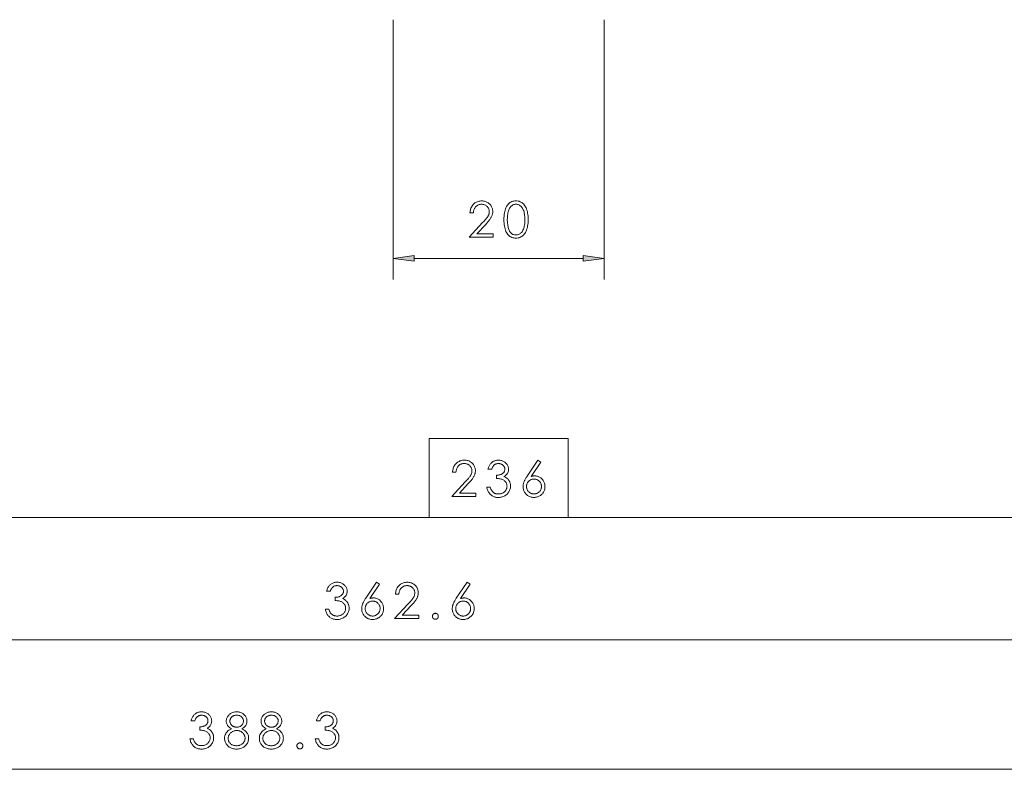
# Model space of a CAD drawing. Extents: x 0 to 1189, y 0 to 841.
# Tile 74 of 135: x 283 to 376, y 218 to 289. Entities that reach past the tile are written whole.
import ezdxf

# ---------------------------------------------------------------- set-up
doc = ezdxf.new("R2010")
doc.units = 0

msp = doc.modelspace()

# ---------------------------------------------------------------- linework, layer by layer
at = {"color": 7, "lineweight": 13}
for p, q in [((318.419, 289.07), (318.419, 264.449)), ((338.419, 289.07), (338.419, 264.448)), ((212.403, 241.878), (321.827, 241.878)), ((335.014, 241.878), (444.438, 241.878)), ((139.755, 230.314), (498.378, 230.306)), ((114.074, 218.028), (498.379, 218.028))]:
    msp.add_line(p, q, dxfattribs=at)
at = {"color": 7, "lineweight": 13, "ltscale": 0.400854}
msp.add_line((320.402, 266.449), (336.436, 266.449), dxfattribs=at)
at = {"color": 7, "lineweight": 13}
for points in [[(326.017, 270.759), (325.694, 270.759), (325.701, 270.86), (325.715, 270.957), (325.734, 271.05), (325.76, 271.138), (325.791, 271.223), (325.828, 271.304), (325.871, 271.38), (325.92, 271.453), (325.975, 271.521), (326.036, 271.586), (326.101, 271.645), (326.169, 271.698), (326.239, 271.745), (326.313, 271.785), (326.389, 271.819), (326.469, 271.847), (326.551, 271.869), (326.635, 271.885), (326.723, 271.894), (326.813, 271.897), (326.901, 271.894), (326.986, 271.885), (327.067, 271.871), (327.146, 271.85), (327.222, 271.824), (327.294, 271.792), (327.364, 271.754), (327.431, 271.71), (327.495, 271.66), (327.556, 271.604), (327.613, 271.544), (327.663, 271.482), (327.708, 271.417), (327.746, 271.349), (327.779, 271.279), (327.806, 271.207), (327.827, 271.131), (327.842, 271.053), (327.851, 270.973), (327.854, 270.89), (327.852, 270.828), (327.847, 270.766), (327.839, 270.706), (327.827, 270.646), (327.812, 270.588), (327.794, 270.53), (327.772, 270.473), (327.747, 270.418), (327.719, 270.363), (327.687, 270.309), (327.652, 270.254), (327.614, 270.198), (327.572, 270.14), (327.527, 270.079), (327.478, 270.017), (327.426, 269.953), (327.37, 269.887), (327.312, 269.819), (327.249, 269.748), (327.183, 269.676), (326.345, 268.772), (327.9, 268.772), (327.9, 268.449), (325.614, 268.449), (326.898, 269.836), (326.963, 269.907), (327.025, 269.976), (327.083, 270.041), (327.137, 270.103), (327.187, 270.162), (327.233, 270.219), (327.276, 270.271), (327.315, 270.321), (327.349, 270.368), (327.38, 270.412), (327.408, 270.455), (327.433, 270.498), (327.454, 270.543), (327.473, 270.589), (327.489, 270.636), (327.502, 270.683), (327.512, 270.732), (327.52, 270.782), (327.524, 270.833), (327.526, 270.885), (327.523, 270.941), (327.517, 270.995), (327.506, 271.047), (327.491, 271.098), (327.472, 271.148), (327.449, 271.195), (327.421, 271.242), (327.389, 271.287), (327.353, 271.33), (327.312, 271.372), (327.269, 271.412), (327.223, 271.447), (327.176, 271.478), (327.127, 271.504), (327.076, 271.527), (327.024, 271.546), (326.969, 271.56), (326.913, 271.57), (326.855, 271.577), (326.795, 271.579), (326.73, 271.576), (326.668, 271.57), (326.609, 271.559), (326.551, 271.544), (326.497, 271.525), (326.444, 271.502), (326.394, 271.474), (326.346, 271.442), (326.301, 271.406), (326.258, 271.365), (326.218, 271.321), (326.182, 271.273), (326.149, 271.221), (326.119, 271.166), (326.094, 271.107), (326.071, 271.045), (326.052, 270.979), (326.037, 270.909), (326.025, 270.836)], [(330.046, 268.364), (329.94, 268.369), (329.839, 268.382), (329.743, 268.405), (329.652, 268.436), (329.565, 268.476), (329.484, 268.525), (329.408, 268.584), (329.337, 268.651), (329.271, 268.727), (329.21, 268.812), (329.154, 268.906), (329.104, 269.008), (329.061, 269.118), (329.022, 269.238), (328.99, 269.365), (328.964, 269.501), (328.943, 269.646), (328.929, 269.799), (328.92, 269.961), (328.917, 270.131), (328.92, 270.301), (328.929, 270.462), (328.943, 270.615), (328.964, 270.76), (328.99, 270.896), (329.023, 271.024), (329.061, 271.143), (329.104, 271.254), (329.154, 271.356), (329.21, 271.45), (329.271, 271.535), (329.337, 271.611), (329.408, 271.678), (329.484, 271.736), (329.565, 271.785), (329.652, 271.826), (329.743, 271.857), (329.839, 271.879), (329.94, 271.893), (330.046, 271.897), (330.151, 271.893), (330.251, 271.879), (330.347, 271.856), (330.439, 271.824), (330.526, 271.783), (330.609, 271.733), (330.687, 271.673), (330.761, 271.605), (330.831, 271.527), (330.897, 271.44), (330.957, 271.345), (331.011, 271.242), (331.058, 271.131), (331.099, 271.011), (331.134, 270.884), (331.162, 270.75), (331.184, 270.607), (331.2, 270.456), (331.21, 270.297), (331.213, 270.131), (331.21, 269.964), (331.2, 269.805), (331.184, 269.655), (331.162, 269.512), (331.133, 269.377), (331.098, 269.25), (331.057, 269.131), (331.009, 269.02), (330.955, 268.917), (330.894, 268.821), (330.828, 268.734), (330.758, 268.657), (330.684, 268.588), (330.606, 268.529), (330.523, 268.479), (330.436, 268.437), (330.345, 268.405), (330.25, 268.383), (330.15, 268.369)], [(330.056, 271.579), (329.98, 271.575), (329.907, 271.564), (329.838, 271.545), (329.772, 271.519), (329.71, 271.485), (329.651, 271.444), (329.596, 271.395), (329.544, 271.339), (329.496, 271.275), (329.451, 271.204), (329.41, 271.125), (329.374, 271.04), (329.341, 270.949), (329.313, 270.851), (329.29, 270.746), (329.27, 270.634), (329.255, 270.516), (329.244, 270.391), (329.238, 270.26), (329.236, 270.121), (329.244, 269.845), (329.268, 269.599), (329.309, 269.381), (329.367, 269.192), (329.441, 269.032), (329.531, 268.901), (329.637, 268.8), (329.76, 268.727), (329.9, 268.683), (330.056, 268.669), (330.133, 268.673), (330.208, 268.684), (330.279, 268.703), (330.346, 268.73), (330.41, 268.764), (330.47, 268.806), (330.527, 268.856), (330.58, 268.913), (330.63, 268.978), (330.676, 269.051), (330.719, 269.13), (330.757, 269.216), (330.79, 269.307), (330.819, 269.405), (330.843, 269.509), (330.863, 269.619), (330.879, 269.736), (330.89, 269.858), (330.897, 269.987), (330.899, 270.121), (330.897, 270.26), (330.89, 270.391), (330.878, 270.516), (330.862, 270.634), (330.842, 270.746), (330.816, 270.851), (330.787, 270.949), (330.752, 271.04), (330.713, 271.125), (330.669, 271.204), (330.622, 271.275), (330.571, 271.339), (330.518, 271.395), (330.461, 271.444), (330.401, 271.485), (330.338, 271.519), (330.272, 271.545), (330.203, 271.564), (330.131, 271.575)], [(320.402, 266.71), (318.419, 266.449), (320.402, 266.188)], [(336.436, 266.188), (338.419, 266.448), (336.436, 266.71)], [(321.827, 249.378), (321.827, 241.878), (335.014, 241.878), (335.014, 249.378)], [(324.37, 246.187), (324.047, 246.187), (324.055, 246.288), (324.068, 246.385), (324.088, 246.478), (324.113, 246.567), (324.144, 246.652), (324.181, 246.732), (324.224, 246.809), (324.273, 246.882), (324.328, 246.95), (324.389, 247.014), (324.454, 247.074), (324.522, 247.127), (324.593, 247.173), (324.666, 247.214), (324.743, 247.248), (324.822, 247.276), (324.904, 247.298), (324.989, 247.313), (325.076, 247.323), (325.167, 247.326), (325.254, 247.323), (325.339, 247.314), (325.421, 247.3), (325.499, 247.279), (325.575, 247.253), (325.648, 247.221), (325.718, 247.182), (325.785, 247.139), (325.849, 247.089), (325.909, 247.033), (325.966, 246.973), (326.017, 246.911), (326.061, 246.846), (326.1, 246.778), (326.133, 246.708), (326.159, 246.635), (326.18, 246.56), (326.195, 246.482), (326.204, 246.402), (326.207, 246.319), (326.205, 246.256), (326.2, 246.195), (326.192, 246.134), (326.18, 246.075), (326.165, 246.016), (326.147, 245.959), (326.126, 245.902), (326.101, 245.846), (326.072, 245.792), (326.041, 245.738), (326.006, 245.683), (325.967, 245.627), (325.926, 245.569), (325.88, 245.508), (325.832, 245.446), (325.78, 245.382), (325.724, 245.315), (325.665, 245.247), (325.603, 245.177), (325.537, 245.105), (324.698, 244.201), (326.254, 244.201), (326.254, 243.878), (323.967, 243.878), (325.251, 245.264), (325.317, 245.336), (325.378, 245.404), (325.436, 245.47), (325.49, 245.532), (325.541, 245.591), (325.587, 245.647), (325.629, 245.7), (325.668, 245.75), (325.703, 245.797), (325.734, 245.841), (325.761, 245.883), (325.786, 245.927), (325.808, 245.972), (325.827, 246.018), (325.843, 246.064), (325.856, 246.112), (325.866, 246.161), (325.873, 246.211), (325.878, 246.262), (325.879, 246.314), (325.877, 246.369), (325.871, 246.423), (325.86, 246.476), (325.845, 246.527), (325.826, 246.576), (325.802, 246.624), (325.775, 246.671), (325.743, 246.716), (325.706, 246.759), (325.666, 246.801), (325.622, 246.84), (325.577, 246.875), (325.53, 246.906), (325.481, 246.933), (325.43, 246.956), (325.377, 246.974), (325.323, 246.989), (325.266, 246.999), (325.208, 247.005), (325.148, 247.007), (325.084, 247.005), (325.022, 246.999), (324.962, 246.988), (324.905, 246.973), (324.85, 246.954), (324.798, 246.931), (324.747, 246.903), (324.7, 246.871), (324.655, 246.835), (324.612, 246.794), (324.572, 246.75), (324.535, 246.702), (324.502, 246.65), (324.473, 246.595), (324.447, 246.536), (324.425, 246.473), (324.406, 246.407), (324.391, 246.338), (324.379, 246.264)], [(327.739, 246.464), (327.397, 246.464), (327.418, 246.545), (327.441, 246.623), (327.469, 246.697), (327.499, 246.766), (327.534, 246.832), (327.571, 246.894), (327.612, 246.952), (327.656, 247.007), (327.704, 247.057), (327.756, 247.103), (327.81, 247.146), (327.865, 247.184), (327.923, 247.217), (327.983, 247.246), (328.045, 247.27), (328.109, 247.29), (328.176, 247.306), (328.244, 247.317), (328.314, 247.324), (328.386, 247.326), (328.464, 247.323), (328.54, 247.316), (328.614, 247.303), (328.686, 247.285), (328.755, 247.263), (328.822, 247.235), (328.887, 247.202), (328.95, 247.164), (329.01, 247.121), (329.067, 247.073), (329.121, 247.021), (329.169, 246.967), (329.212, 246.911), (329.249, 246.853), (329.28, 246.793), (329.306, 246.731), (329.325, 246.666), (329.34, 246.599), (329.348, 246.53), (329.351, 246.459), (329.347, 246.374), (329.334, 246.292), (329.312, 246.214), (329.282, 246.14), (329.243, 246.069), (329.196, 246.002), (329.14, 245.939), (329.075, 245.879), (329.002, 245.823), (328.92, 245.77), (328.978, 245.745), (329.033, 245.717), (329.085, 245.687), (329.135, 245.654), (329.182, 245.619), (329.226, 245.581), (329.268, 245.541), (329.307, 245.499), (329.343, 245.454), (329.377, 245.407), (329.407, 245.359), (329.435, 245.309), (329.459, 245.258), (329.48, 245.207), (329.498, 245.155), (329.513, 245.102), (329.524, 245.048), (329.532, 244.993), (329.537, 244.937), (329.538, 244.88), (329.535, 244.792), (329.525, 244.707), (329.509, 244.624), (329.486, 244.544), (329.457, 244.466), (329.421, 244.391), (329.379, 244.318), (329.33, 244.247), (329.275, 244.18), (329.213, 244.114), (329.146, 244.053), (329.076, 243.999), (329.002, 243.95), (328.925, 243.909), (328.844, 243.873), (328.76, 243.845), (328.673, 243.822), (328.582, 243.806), (328.488, 243.796), (328.39, 243.793), (328.304, 243.796), (328.22, 243.803), (328.14, 243.816), (328.063, 243.833), (327.989, 243.856), (327.918, 243.883), (327.85, 243.916), (327.785, 243.954), (327.723, 243.996), (327.664, 244.044), (327.609, 244.096), (327.558, 244.153), (327.51, 244.215), (327.466, 244.281), (327.426, 244.352), (327.39, 244.428), (327.358, 244.508), (327.33, 244.593), (327.305, 244.683), (327.285, 244.777), (327.613, 244.777), (327.631, 244.712), (327.652, 244.651), (327.675, 244.593), (327.699, 244.538), (327.726, 244.487), (327.754, 244.439), (327.784, 244.395), (327.817, 244.354), (327.851, 244.317), (327.887, 244.283), (327.925, 244.252), (327.966, 244.225), (328.01, 244.2), (328.057, 244.179), (328.106, 244.162), (328.159, 244.147), (328.214, 244.136), (328.271, 244.128), (328.332, 244.123), (328.395, 244.121), (328.464, 244.123), (328.531, 244.13), (328.595, 244.141), (328.657, 244.156), (328.716, 244.175), (328.773, 244.199), (328.827, 244.227), (328.879, 244.259), (328.929, 244.296), (328.976, 244.337), (329.02, 244.381), (329.059, 244.426), (329.093, 244.474), (329.123, 244.523), (329.148, 244.573), (329.169, 244.626), (329.185, 244.68), (329.197, 244.735), (329.203, 244.793), (329.206, 244.852), (329.203, 244.918), (329.196, 244.981), (329.183, 245.042), (329.165, 245.099), (329.142, 245.154), (329.115, 245.205), (329.082, 245.254), (329.044, 245.3), (329.001, 245.344), (328.953, 245.384), (328.9, 245.421), (328.842, 245.454), (328.78, 245.484), (328.714, 245.51), (328.642, 245.532), (328.566, 245.551), (328.486, 245.565), (328.401, 245.577), (328.311, 245.584), (328.217, 245.588), (328.217, 245.897), (328.285, 245.898), (328.351, 245.903), (328.414, 245.911), (328.474, 245.922), (328.532, 245.937), (328.587, 245.954), (328.639, 245.975), (328.689, 245.999), (328.737, 246.026), (328.782, 246.056), (328.823, 246.089), (328.86, 246.123), (328.893, 246.159), (328.921, 246.197), (328.945, 246.237), (328.965, 246.278), (328.98, 246.321), (328.991, 246.365), (328.997, 246.411), (329, 246.459), (328.998, 246.504), (328.992, 246.548), (328.984, 246.59), (328.971, 246.631), (328.956, 246.671), (328.936, 246.708), (328.913, 246.745), (328.887, 246.78), (328.857, 246.814), (328.824, 246.846), (328.788, 246.876), (328.75, 246.902), (328.711, 246.926), (328.669, 246.946), (328.626, 246.963), (328.582, 246.978), (328.535, 246.989), (328.487, 246.996), (328.437, 247.001), (328.386, 247.003), (328.34, 247.001), (328.295, 246.997), (328.253, 246.991), (328.211, 246.981), (328.172, 246.969), (328.134, 246.955), (328.098, 246.937), (328.063, 246.917), (328.03, 246.895), (327.999, 246.869), (327.969, 246.841), (327.94, 246.81), (327.912, 246.777), (327.885, 246.74), (327.858, 246.701), (327.833, 246.659), (327.808, 246.614), (327.784, 246.567), (327.761, 246.517)], [(332.134, 247.326), (332.411, 247.148), (331.502, 245.77), (331.54, 245.783), (331.578, 245.794), (331.615, 245.804), (331.652, 245.812), (331.689, 245.82), (331.725, 245.826), (331.761, 245.83), (331.797, 245.833), (331.832, 245.835), (331.867, 245.836), (331.941, 245.833), (332.013, 245.824), (332.083, 245.809), (332.152, 245.788), (332.218, 245.762), (332.283, 245.729), (332.346, 245.69), (332.407, 245.646), (332.466, 245.595), (332.523, 245.538), (332.576, 245.478), (332.624, 245.414), (332.666, 245.349), (332.703, 245.281), (332.734, 245.21), (332.759, 245.137), (332.779, 245.061), (332.793, 244.983), (332.801, 244.902), (332.804, 244.819), (332.801, 244.734), (332.792, 244.651), (332.776, 244.57), (332.755, 244.493), (332.727, 244.419), (332.694, 244.347), (332.654, 244.278), (332.608, 244.212), (332.555, 244.149), (332.497, 244.088), (332.434, 244.032), (332.369, 243.982), (332.301, 243.938), (332.23, 243.899), (332.157, 243.867), (332.081, 243.84), (332.002, 243.82), (331.921, 243.805), (331.837, 243.796), (331.75, 243.793), (331.664, 243.796), (331.581, 243.805), (331.501, 243.82), (331.424, 243.841), (331.35, 243.868), (331.278, 243.901), (331.21, 243.94), (331.144, 243.985), (331.081, 244.036), (331.021, 244.093), (330.966, 244.154), (330.916, 244.218), (330.872, 244.285), (330.834, 244.354), (330.802, 244.426), (330.775, 244.5), (330.755, 244.577), (330.74, 244.657), (330.731, 244.739), (330.728, 244.824), (330.729, 244.865), (330.732, 244.907), (330.736, 244.949), (330.741, 244.991), (330.748, 245.033), (330.757, 245.076), (330.767, 245.118), (330.779, 245.161), (330.793, 245.205), (330.808, 245.248), (330.826, 245.293), (330.846, 245.34), (330.869, 245.389), (330.895, 245.441), (330.924, 245.496), (330.956, 245.552), (330.991, 245.612), (331.029, 245.673), (331.069, 245.737), (331.113, 245.803)], [(332.471, 244.829), (332.469, 244.887), (332.463, 244.943), (332.453, 244.998), (332.438, 245.051), (332.42, 245.102), (332.397, 245.151), (332.37, 245.198), (332.339, 245.244), (332.304, 245.288), (332.265, 245.33), (332.223, 245.369), (332.179, 245.404), (332.134, 245.435), (332.086, 245.462), (332.037, 245.485), (331.986, 245.503), (331.933, 245.518), (331.878, 245.528), (331.822, 245.534), (331.764, 245.536), (331.706, 245.534), (331.649, 245.528), (331.595, 245.518), (331.542, 245.503), (331.491, 245.485), (331.442, 245.462), (331.394, 245.435), (331.349, 245.404), (331.305, 245.369), (331.263, 245.33), (331.223, 245.288), (331.188, 245.244), (331.157, 245.198), (331.131, 245.151), (331.108, 245.102), (331.089, 245.051), (331.075, 244.998), (331.065, 244.943), (331.058, 244.887), (331.056, 244.829), (331.059, 244.771), (331.065, 244.714), (331.075, 244.66), (331.09, 244.607), (331.109, 244.556), (331.131, 244.506), (331.159, 244.459), (331.19, 244.413), (331.225, 244.369), (331.265, 244.327), (331.307, 244.288), (331.352, 244.253), (331.397, 244.222), (331.445, 244.195), (331.494, 244.173), (331.545, 244.154), (331.597, 244.14), (331.651, 244.129), (331.707, 244.123), (331.764, 244.121), (331.821, 244.123), (331.877, 244.129), (331.931, 244.14), (331.983, 244.154), (332.034, 244.173), (332.083, 244.195), (332.13, 244.222), (332.176, 244.253), (332.22, 244.288), (332.263, 244.327), (332.303, 244.369), (332.338, 244.413), (332.369, 244.459), (332.396, 244.506), (332.419, 244.556), (332.438, 244.607), (332.453, 244.66), (332.463, 244.714), (332.469, 244.771)], [(312.445, 234.897), (312.103, 234.897), (312.123, 234.978), (312.147, 235.056), (312.174, 235.129), (312.205, 235.199), (312.239, 235.265), (312.277, 235.327), (312.318, 235.385), (312.362, 235.44), (312.41, 235.49), (312.461, 235.536), (312.515, 235.579), (312.571, 235.616), (312.629, 235.65), (312.689, 235.679), (312.751, 235.703), (312.815, 235.723), (312.881, 235.739), (312.949, 235.75), (313.019, 235.757), (313.091, 235.759), (313.17, 235.756), (313.246, 235.749), (313.32, 235.736), (313.391, 235.718), (313.461, 235.696), (313.528, 235.668), (313.593, 235.635), (313.655, 235.597), (313.715, 235.554), (313.773, 235.506), (313.827, 235.454), (313.875, 235.4), (313.917, 235.344), (313.954, 235.286), (313.986, 235.226), (314.011, 235.163), (314.031, 235.099), (314.045, 235.032), (314.054, 234.963), (314.056, 234.892), (314.052, 234.807), (314.039, 234.725), (314.018, 234.647), (313.987, 234.573), (313.949, 234.502), (313.901, 234.435), (313.845, 234.372), (313.78, 234.312), (313.707, 234.256), (313.625, 234.203), (313.683, 234.178), (313.738, 234.15), (313.79, 234.119), (313.84, 234.087), (313.887, 234.052), (313.931, 234.014), (313.973, 233.974), (314.012, 233.932), (314.048, 233.887), (314.082, 233.84), (314.113, 233.791), (314.14, 233.742), (314.165, 233.691), (314.186, 233.64), (314.203, 233.588), (314.218, 233.535), (314.229, 233.481), (314.237, 233.426), (314.242, 233.37), (314.244, 233.313), (314.24, 233.225), (314.231, 233.14), (314.214, 233.057), (314.192, 232.977), (314.162, 232.899), (314.127, 232.824), (314.084, 232.751), (314.035, 232.68), (313.98, 232.612), (313.918, 232.547), (313.851, 232.486), (313.781, 232.431), (313.707, 232.383), (313.63, 232.342), (313.55, 232.306), (313.466, 232.277), (313.378, 232.255), (313.288, 232.239), (313.193, 232.229), (313.096, 232.226), (313.009, 232.229), (312.926, 232.236), (312.845, 232.249), (312.768, 232.266), (312.694, 232.289), (312.623, 232.316), (312.555, 232.349), (312.49, 232.386), (312.428, 232.429), (312.37, 232.477), (312.314, 232.529), (312.263, 232.586), (312.215, 232.648), (312.172, 232.714), (312.132, 232.785), (312.096, 232.861), (312.064, 232.941), (312.035, 233.026), (312.011, 233.116), (311.99, 233.21), (312.318, 233.21), (312.337, 233.145), (312.357, 233.084), (312.38, 233.026), (312.405, 232.971), (312.431, 232.92), (312.459, 232.872), (312.49, 232.828), (312.522, 232.787), (312.556, 232.75), (312.592, 232.716), (312.63, 232.685), (312.672, 232.657), (312.716, 232.633), (312.762, 232.612), (312.812, 232.594), (312.864, 232.58), (312.919, 232.569), (312.977, 232.56), (313.037, 232.556), (313.1, 232.554), (313.17, 232.556), (313.236, 232.563), (313.3, 232.573), (313.362, 232.589), (313.421, 232.608), (313.478, 232.632), (313.533, 232.66), (313.585, 232.692), (313.634, 232.729), (313.681, 232.77), (313.725, 232.813), (313.764, 232.859), (313.799, 232.906), (313.828, 232.955), (313.854, 233.006), (313.874, 233.059), (313.89, 233.113), (313.902, 233.168), (313.909, 233.226), (313.911, 233.285), (313.909, 233.351), (313.901, 233.414), (313.888, 233.474), (313.871, 233.532), (313.848, 233.587), (313.82, 233.638), (313.787, 233.687), (313.749, 233.733), (313.706, 233.776), (313.658, 233.817), (313.605, 233.854), (313.548, 233.887), (313.486, 233.917), (313.419, 233.943), (313.348, 233.965), (313.272, 233.983), (313.191, 233.998), (313.106, 234.009), (313.017, 234.017), (312.922, 234.021), (312.922, 234.33), (312.991, 234.331), (313.056, 234.336), (313.119, 234.344), (313.179, 234.355), (313.237, 234.37), (313.292, 234.387), (313.345, 234.408), (313.395, 234.432), (313.442, 234.459), (313.487, 234.489), (313.529, 234.522), (313.565, 234.556), (313.598, 234.592), (313.627, 234.63), (313.651, 234.669), (313.67, 234.711), (313.685, 234.753), (313.696, 234.798), (313.703, 234.844), (313.705, 234.892), (313.703, 234.937), (313.698, 234.981), (313.689, 235.023), (313.677, 235.064), (313.661, 235.103), (313.642, 235.141), (313.619, 235.178), (313.593, 235.213), (313.563, 235.246), (313.529, 235.279), (313.493, 235.308), (313.456, 235.335), (313.416, 235.359), (313.375, 235.379), (313.332, 235.396), (313.287, 235.41), (313.241, 235.421), (313.193, 235.429), (313.143, 235.434), (313.091, 235.436), (313.045, 235.434), (313.001, 235.43), (312.958, 235.424), (312.917, 235.414), (312.877, 235.402), (312.84, 235.388), (312.803, 235.37), (312.769, 235.35), (312.736, 235.327), (312.705, 235.302), (312.675, 235.274), (312.646, 235.243), (312.617, 235.209), (312.59, 235.173), (312.563, 235.134), (312.538, 235.092), (312.513, 235.047), (312.49, 235), (312.467, 234.95)], [(316.84, 235.759), (317.116, 235.581), (316.207, 234.203), (316.245, 234.216), (316.283, 234.227), (316.321, 234.237), (316.358, 234.245), (316.394, 234.252), (316.431, 234.258), (316.467, 234.263), (316.502, 234.266), (316.538, 234.268), (316.572, 234.269), (316.646, 234.266), (316.719, 234.257), (316.789, 234.242), (316.857, 234.221), (316.924, 234.194), (316.988, 234.162), (317.051, 234.123), (317.112, 234.078), (317.171, 234.028), (317.228, 233.971), (317.282, 233.911), (317.33, 233.847), (317.372, 233.782), (317.408, 233.713), (317.439, 233.643), (317.464, 233.57), (317.484, 233.494), (317.498, 233.416), (317.507, 233.335), (317.509, 233.252), (317.506, 233.166), (317.497, 233.083), (317.482, 233.003), (317.46, 232.926), (317.433, 232.851), (317.399, 232.78), (317.359, 232.711), (317.313, 232.645), (317.261, 232.582), (317.203, 232.521), (317.14, 232.465), (317.074, 232.415), (317.006, 232.371), (316.936, 232.332), (316.862, 232.3), (316.786, 232.273), (316.707, 232.253), (316.626, 232.238), (316.542, 232.229), (316.455, 232.226), (316.37, 232.229), (316.287, 232.238), (316.207, 232.253), (316.13, 232.274), (316.055, 232.301), (315.984, 232.334), (315.915, 232.373), (315.849, 232.418), (315.787, 232.469), (315.727, 232.526), (315.671, 232.587), (315.621, 232.651), (315.577, 232.718), (315.539, 232.787), (315.507, 232.859), (315.481, 232.933), (315.46, 233.01), (315.446, 233.09), (315.437, 233.172), (315.434, 233.257), (315.435, 233.298), (315.437, 233.34), (315.441, 233.382), (315.447, 233.424), (315.454, 233.466), (315.463, 233.508), (315.473, 233.551), (315.485, 233.594), (315.498, 233.637), (315.513, 233.681), (315.531, 233.726), (315.551, 233.773), (315.574, 233.822), (315.6, 233.874), (315.629, 233.929), (315.661, 233.985), (315.696, 234.044), (315.734, 234.106), (315.775, 234.17), (315.818, 234.236)], [(318.957, 234.62), (318.634, 234.62), (318.642, 234.721), (318.655, 234.818), (318.675, 234.911), (318.7, 235), (318.731, 235.085), (318.768, 235.165), (318.811, 235.242), (318.86, 235.314), (318.915, 235.383), (318.976, 235.447), (319.041, 235.506), (319.109, 235.559), (319.18, 235.606), (319.253, 235.647), (319.33, 235.681), (319.409, 235.709), (319.491, 235.731), (319.576, 235.746), (319.663, 235.756), (319.754, 235.759), (319.841, 235.756), (319.926, 235.747), (320.008, 235.732), (320.086, 235.712), (320.162, 235.685), (320.235, 235.653), (320.305, 235.615), (320.372, 235.571), (320.435, 235.521), (320.496, 235.466), (320.553, 235.406), (320.604, 235.344), (320.648, 235.279), (320.687, 235.211), (320.72, 235.141), (320.746, 235.068), (320.767, 234.993), (320.782, 234.915), (320.791, 234.834), (320.794, 234.751), (320.792, 234.689), (320.787, 234.628), (320.779, 234.567), (320.767, 234.508), (320.752, 234.449), (320.734, 234.391), (320.712, 234.335), (320.688, 234.279), (320.659, 234.224), (320.628, 234.17), (320.593, 234.116), (320.554, 234.06), (320.512, 234.001), (320.467, 233.941), (320.419, 233.879), (320.366, 233.814), (320.311, 233.748), (320.252, 233.68), (320.19, 233.61), (320.124, 233.538), (319.285, 232.634), (320.841, 232.633), (320.841, 232.31), (318.554, 232.31), (319.838, 233.697), (319.904, 233.769), (319.965, 233.837), (320.023, 233.902), (320.077, 233.965), (320.127, 234.024), (320.174, 234.08), (320.216, 234.133), (320.255, 234.183), (320.29, 234.23), (320.321, 234.273), (320.348, 234.316), (320.373, 234.36), (320.395, 234.405), (320.414, 234.45), (320.43, 234.497), (320.443, 234.545), (320.453, 234.594), (320.46, 234.644), (320.465, 234.695), (320.466, 234.747), (320.464, 234.802), (320.457, 234.856), (320.447, 234.909), (320.432, 234.96), (320.413, 235.009), (320.389, 235.057), (320.362, 235.103), (320.33, 235.148), (320.293, 235.192), (320.253, 235.234), (320.209, 235.273), (320.164, 235.308), (320.117, 235.339), (320.068, 235.366), (320.017, 235.389), (319.964, 235.407), (319.91, 235.422), (319.853, 235.432), (319.795, 235.438), (319.735, 235.44), (319.671, 235.438), (319.609, 235.432), (319.549, 235.421), (319.492, 235.406), (319.437, 235.387), (319.385, 235.363), (319.334, 235.336), (319.287, 235.304), (319.242, 235.267), (319.199, 235.227), (319.159, 235.182), (319.122, 235.134), (319.089, 235.083), (319.06, 235.028), (319.034, 234.969), (319.012, 234.906), (318.993, 234.84), (318.977, 234.77), (318.966, 234.697)], [(325.423, 235.759), (325.7, 235.581), (324.791, 234.203), (324.829, 234.216), (324.867, 234.227), (324.904, 234.236), (324.941, 234.245), (324.978, 234.252), (325.014, 234.258), (325.05, 234.263), (325.086, 234.266), (325.121, 234.268), (325.156, 234.269), (325.23, 234.266), (325.302, 234.257), (325.373, 234.242), (325.441, 234.221), (325.508, 234.194), (325.572, 234.161), (325.635, 234.123), (325.696, 234.078), (325.755, 234.028), (325.812, 233.971), (325.865, 233.91), (325.913, 233.847), (325.955, 233.781), (325.992, 233.713), (326.023, 233.643), (326.048, 233.569), (326.068, 233.494), (326.082, 233.416), (326.09, 233.335), (326.093, 233.252), (326.09, 233.166), (326.081, 233.083), (326.065, 233.003), (326.044, 232.926), (326.016, 232.851), (325.983, 232.78), (325.943, 232.711), (325.897, 232.645), (325.845, 232.581), (325.786, 232.521), (325.724, 232.465), (325.658, 232.415), (325.59, 232.37), (325.519, 232.332), (325.446, 232.3), (325.37, 232.273), (325.291, 232.252), (325.21, 232.238), (325.126, 232.229), (325.039, 232.226), (324.953, 232.229), (324.87, 232.238), (324.79, 232.253), (324.713, 232.274), (324.639, 232.301), (324.567, 232.334), (324.499, 232.373), (324.433, 232.418), (324.37, 232.469), (324.31, 232.526), (324.255, 232.587), (324.205, 232.651), (324.161, 232.717), (324.123, 232.787), (324.091, 232.858), (324.064, 232.933), (324.044, 233.01), (324.029, 233.089), (324.02, 233.172), (324.018, 233.257), (324.018, 233.298), (324.021, 233.34), (324.025, 233.381), (324.03, 233.423), (324.037, 233.466), (324.046, 233.508), (324.057, 233.551), (324.068, 233.594), (324.082, 233.637), (324.097, 233.681), (324.115, 233.725), (324.135, 233.773), (324.158, 233.822), (324.184, 233.874), (324.213, 233.928), (324.245, 233.985), (324.28, 234.044), (324.318, 234.106), (324.358, 234.17), (324.402, 234.236)], [(317.177, 233.261), (317.175, 233.32), (317.169, 233.376), (317.158, 233.431), (317.144, 233.483), (317.125, 233.534), (317.103, 233.584), (317.076, 233.631), (317.045, 233.677), (317.01, 233.721), (316.971, 233.763), (316.929, 233.802), (316.885, 233.837), (316.839, 233.868), (316.792, 233.895), (316.742, 233.917), (316.691, 233.936), (316.638, 233.95), (316.584, 233.961), (316.527, 233.967), (316.469, 233.969), (316.411, 233.967), (316.355, 233.961), (316.3, 233.95), (316.247, 233.936), (316.196, 233.917), (316.147, 233.895), (316.1, 233.868), (316.054, 233.837), (316.01, 233.802), (315.968, 233.763), (315.929, 233.721), (315.894, 233.677), (315.863, 233.631), (315.836, 233.584), (315.813, 233.534), (315.795, 233.483), (315.78, 233.431), (315.77, 233.376), (315.764, 233.32), (315.762, 233.261), (315.764, 233.203), (315.77, 233.147), (315.781, 233.092), (315.795, 233.04), (315.814, 232.989), (315.837, 232.939), (315.864, 232.892), (315.895, 232.846), (315.931, 232.802), (315.97, 232.76), (316.013, 232.721), (316.057, 232.686), (316.103, 232.655), (316.15, 232.628), (316.199, 232.606), (316.25, 232.587), (316.302, 232.573), (316.356, 232.562), (316.412, 232.556), (316.469, 232.554), (316.527, 232.556), (316.582, 232.562), (316.636, 232.573), (316.689, 232.587), (316.739, 232.605), (316.788, 232.628), (316.836, 232.655), (316.882, 232.686), (316.926, 232.721), (316.968, 232.76), (317.008, 232.802), (317.043, 232.846), (317.075, 232.892), (317.102, 232.939), (317.125, 232.989), (317.143, 233.04), (317.158, 233.092), (317.168, 233.147), (317.175, 233.203)], [(325.76, 233.261), (325.758, 233.319), (325.752, 233.376), (325.742, 233.43), (325.727, 233.483), (325.709, 233.534), (325.686, 233.583), (325.659, 233.631), (325.629, 233.677), (325.594, 233.72), (325.554, 233.763), (325.512, 233.802), (325.468, 233.837), (325.423, 233.868), (325.375, 233.895), (325.326, 233.917), (325.275, 233.936), (325.222, 233.95), (325.167, 233.961), (325.111, 233.967), (325.053, 233.969), (324.995, 233.967), (324.938, 233.961), (324.884, 233.95), (324.831, 233.936), (324.78, 233.917), (324.731, 233.895), (324.683, 233.868), (324.638, 233.837), (324.594, 233.802), (324.552, 233.763), (324.512, 233.72), (324.477, 233.677), (324.447, 233.631), (324.42, 233.583), (324.397, 233.534), (324.378, 233.483), (324.364, 233.43), (324.354, 233.376), (324.348, 233.319), (324.345, 233.261), (324.348, 233.203), (324.354, 233.147), (324.364, 233.092), (324.379, 233.039), (324.398, 232.988), (324.421, 232.939), (324.448, 232.892), (324.479, 232.846), (324.514, 232.802), (324.554, 232.76), (324.596, 232.721), (324.641, 232.686), (324.686, 232.655), (324.734, 232.628), (324.783, 232.605), (324.834, 232.587), (324.886, 232.572), (324.94, 232.562), (324.996, 232.556), (325.053, 232.554), (325.11, 232.556), (325.166, 232.562), (325.22, 232.572), (325.272, 232.587), (325.323, 232.605), (325.372, 232.628), (325.419, 232.655), (325.465, 232.686), (325.509, 232.721), (325.552, 232.76), (325.592, 232.802), (325.627, 232.846), (325.658, 232.892), (325.685, 232.939), (325.708, 232.988), (325.727, 233.039), (325.742, 233.092), (325.752, 233.147), (325.758, 233.203)], [(322.134, 232.53), (322.135, 232.553), (322.137, 232.576), (322.142, 232.598), (322.147, 232.618), (322.155, 232.639), (322.164, 232.658), (322.175, 232.677), (322.188, 232.695), (322.202, 232.713), (322.218, 232.73), (322.235, 232.745), (322.253, 232.759), (322.271, 232.771), (322.29, 232.782), (322.31, 232.791), (322.33, 232.798), (322.35, 232.804), (322.371, 232.808), (322.393, 232.811), (322.415, 232.812), (322.438, 232.811), (322.461, 232.808), (322.482, 232.804), (322.503, 232.798), (322.523, 232.791), (322.543, 232.782), (322.562, 232.771), (322.58, 232.759), (322.597, 232.745), (322.614, 232.729), (322.63, 232.713), (322.644, 232.695), (322.656, 232.677), (322.667, 232.658), (322.676, 232.639), (322.683, 232.618), (322.689, 232.597), (322.693, 232.576), (322.695, 232.553), (322.696, 232.53), (322.695, 232.506), (322.693, 232.483), (322.689, 232.461), (322.683, 232.439), (322.676, 232.419), (322.667, 232.399), (322.656, 232.379), (322.644, 232.361), (322.63, 232.343), (322.614, 232.327), (322.597, 232.311), (322.58, 232.297), (322.562, 232.285), (322.543, 232.274), (322.523, 232.265), (322.503, 232.258), (322.482, 232.252), (322.461, 232.248), (322.438, 232.245), (322.415, 232.245), (322.393, 232.245), (322.371, 232.248), (322.35, 232.252), (322.33, 232.258), (322.31, 232.266), (322.29, 232.275), (322.271, 232.286), (322.253, 232.299), (322.235, 232.313), (322.218, 232.329), (322.202, 232.346), (322.188, 232.364), (322.175, 232.383), (322.164, 232.402), (322.155, 232.421), (322.147, 232.442), (322.142, 232.463), (322.137, 232.485), (322.135, 232.507)], [(299.605, 222.614), (299.263, 222.614), (299.283, 222.696), (299.307, 222.773), (299.334, 222.847), (299.365, 222.917), (299.399, 222.983), (299.437, 223.045), (299.478, 223.103), (299.522, 223.157), (299.57, 223.208), (299.621, 223.254), (299.675, 223.296), (299.731, 223.334), (299.789, 223.367), (299.849, 223.396), (299.911, 223.421), (299.975, 223.441), (300.041, 223.456), (300.109, 223.468), (300.179, 223.474), (300.251, 223.477), (300.33, 223.474), (300.406, 223.466), (300.48, 223.454), (300.552, 223.436), (300.621, 223.413), (300.688, 223.385), (300.753, 223.353), (300.815, 223.315), (300.875, 223.272), (300.933, 223.224), (300.987, 223.172), (301.035, 223.118), (301.078, 223.062), (301.115, 223.004), (301.146, 222.944), (301.171, 222.881), (301.191, 222.817), (301.205, 222.75), (301.214, 222.681), (301.216, 222.61), (301.212, 222.524), (301.199, 222.443), (301.178, 222.365), (301.148, 222.29), (301.109, 222.22), (301.061, 222.153), (301.005, 222.089), (300.941, 222.029), (300.867, 221.973), (300.785, 221.921), (300.843, 221.895), (300.898, 221.867), (300.951, 221.837), (301, 221.804), (301.047, 221.769), (301.092, 221.732), (301.133, 221.692), (301.172, 221.65), (301.209, 221.605), (301.242, 221.558), (301.273, 221.509), (301.3, 221.46), (301.325, 221.409), (301.346, 221.358), (301.364, 221.305), (301.378, 221.252), (301.389, 221.198), (301.397, 221.143), (301.402, 221.087), (301.404, 221.031), (301.401, 220.943), (301.391, 220.858), (301.375, 220.775), (301.352, 220.695), (301.323, 220.617), (301.287, 220.541), (301.244, 220.468), (301.196, 220.398), (301.14, 220.33), (301.078, 220.265), (301.011, 220.204), (300.941, 220.149), (300.868, 220.101), (300.79, 220.059), (300.71, 220.024), (300.626, 219.995), (300.539, 219.973), (300.448, 219.957), (300.354, 219.947), (300.256, 219.944), (300.169, 219.946), (300.086, 219.954), (300.006, 219.966), (299.928, 219.984), (299.854, 220.006), (299.783, 220.034), (299.715, 220.067), (299.65, 220.104), (299.589, 220.147), (299.53, 220.194), (299.475, 220.247), (299.423, 220.304), (299.376, 220.366), (299.332, 220.432), (299.292, 220.503), (299.256, 220.579), (299.224, 220.659), (299.195, 220.744), (299.171, 220.833), (299.15, 220.928), (299.478, 220.928), (299.497, 220.863), (299.518, 220.801), (299.54, 220.743), (299.565, 220.689), (299.591, 220.638), (299.62, 220.59), (299.65, 220.546), (299.682, 220.505), (299.716, 220.467), (299.752, 220.433), (299.791, 220.403), (299.832, 220.375), (299.876, 220.351), (299.922, 220.33), (299.972, 220.312), (300.024, 220.298), (300.079, 220.286), (300.137, 220.278), (300.197, 220.273), (300.261, 220.272), (300.33, 220.274), (300.396, 220.28), (300.461, 220.291), (300.522, 220.306), (300.582, 220.326), (300.639, 220.349), (300.693, 220.377), (300.745, 220.41), (300.795, 220.446), (300.842, 220.487), (300.885, 220.531), (300.924, 220.577), (300.959, 220.624), (300.989, 220.673), (301.014, 220.724), (301.035, 220.776), (301.051, 220.83), (301.062, 220.886), (301.069, 220.943), (301.071, 221.003), (301.069, 221.069), (301.061, 221.132), (301.049, 221.192), (301.031, 221.25), (301.008, 221.304), (300.98, 221.356), (300.947, 221.405), (300.909, 221.451), (300.866, 221.494), (300.818, 221.534), (300.765, 221.571), (300.708, 221.605), (300.646, 221.634), (300.579, 221.66), (300.508, 221.683), (300.432, 221.701), (300.352, 221.716), (300.266, 221.727), (300.177, 221.734), (300.083, 221.738), (300.083, 222.047), (300.151, 222.049), (300.216, 222.054), (300.279, 222.062), (300.339, 222.073), (300.397, 222.087), (300.452, 222.105), (300.505, 222.126), (300.555, 222.149), (300.602, 222.177), (300.647, 222.207), (300.689, 222.24), (300.726, 222.274), (300.758, 222.31), (300.787, 222.348), (300.811, 222.387), (300.83, 222.428), (300.846, 222.471), (300.856, 222.516), (300.863, 222.562), (300.865, 222.61), (300.863, 222.655), (300.858, 222.699), (300.849, 222.741), (300.837, 222.782), (300.821, 222.821), (300.802, 222.859), (300.779, 222.896), (300.753, 222.931), (300.723, 222.964), (300.689, 222.996), (300.653, 223.026), (300.616, 223.053), (300.576, 223.076), (300.535, 223.097), (300.492, 223.114), (300.447, 223.128), (300.401, 223.139), (300.353, 223.147), (300.303, 223.152), (300.251, 223.153), (300.205, 223.152), (300.161, 223.148), (300.118, 223.141), (300.077, 223.132), (300.038, 223.12), (300, 223.105), (299.964, 223.088), (299.929, 223.068), (299.896, 223.045), (299.865, 223.02), (299.835, 222.992), (299.806, 222.961), (299.777, 222.927), (299.75, 222.891), (299.724, 222.852), (299.698, 222.81), (299.673, 222.765), (299.65, 222.718), (299.627, 222.667)], [(304.079, 221.874), (304.2, 221.809), (304.309, 221.738), (304.404, 221.663), (304.487, 221.583), (304.557, 221.497), (304.615, 221.406), (304.659, 221.311), (304.691, 221.21), (304.71, 221.104), (304.716, 220.993), (304.713, 220.905), (304.704, 220.819), (304.688, 220.737), (304.666, 220.657), (304.637, 220.581), (304.603, 220.508), (304.562, 220.437), (304.514, 220.37), (304.46, 220.305), (304.4, 220.244), (304.335, 220.187), (304.266, 220.136), (304.193, 220.091), (304.116, 220.052), (304.035, 220.019), (303.951, 219.992), (303.862, 219.971), (303.77, 219.956), (303.673, 219.947), (303.573, 219.944), (303.472, 219.947), (303.375, 219.956), (303.283, 219.971), (303.194, 219.992), (303.109, 220.019), (303.029, 220.052), (302.953, 220.091), (302.881, 220.136), (302.813, 220.187), (302.749, 220.244), (302.69, 220.305), (302.637, 220.368), (302.591, 220.435), (302.551, 220.503), (302.517, 220.574), (302.489, 220.647), (302.467, 220.723), (302.452, 220.801), (302.443, 220.882), (302.439, 220.965), (302.446, 221.081), (302.465, 221.19), (302.498, 221.295), (302.544, 221.394), (302.602, 221.488), (302.674, 221.576), (302.759, 221.659), (302.856, 221.736), (302.967, 221.808), (303.091, 221.874), (302.997, 221.929), (302.914, 221.987), (302.84, 222.05), (302.776, 222.116), (302.722, 222.187), (302.677, 222.262), (302.643, 222.34), (302.618, 222.423), (302.604, 222.51), (302.599, 222.6), (302.602, 222.669), (302.61, 222.736), (302.625, 222.801), (302.645, 222.865), (302.671, 222.927), (302.702, 222.987), (302.74, 223.046), (302.783, 223.103), (302.832, 223.158), (302.887, 223.212), (302.946, 223.262), (303.007, 223.307), (303.072, 223.347), (303.139, 223.381), (303.208, 223.41), (303.281, 223.434), (303.356, 223.453), (303.433, 223.466), (303.514, 223.474), (303.597, 223.477), (303.674, 223.474), (303.75, 223.466), (303.823, 223.453), (303.894, 223.435), (303.963, 223.412), (304.03, 223.384), (304.095, 223.35), (304.157, 223.312), (304.218, 223.268), (304.276, 223.219), (304.33, 223.166), (304.379, 223.111), (304.422, 223.054), (304.459, 222.995), (304.49, 222.933), (304.516, 222.869), (304.536, 222.803), (304.55, 222.735), (304.559, 222.664), (304.562, 222.591), (304.557, 222.503), (304.543, 222.418), (304.518, 222.338), (304.485, 222.26), (304.441, 222.187), (304.388, 222.117), (304.325, 222.051), (304.253, 221.988), (304.171, 221.929)], [(304.225, 222.605), (304.223, 222.649), (304.218, 222.693), (304.209, 222.734), (304.196, 222.775), (304.181, 222.814), (304.161, 222.852), (304.138, 222.889), (304.112, 222.924), (304.082, 222.959), (304.049, 222.992), (304.013, 223.022), (303.974, 223.05), (303.933, 223.074), (303.889, 223.095), (303.843, 223.113), (303.795, 223.127), (303.744, 223.139), (303.691, 223.147), (303.636, 223.152), (303.578, 223.153), (303.525, 223.152), (303.473, 223.147), (303.423, 223.139), (303.375, 223.127), (303.328, 223.113), (303.284, 223.095), (303.241, 223.074), (303.2, 223.05), (303.161, 223.022), (303.123, 222.992), (303.089, 222.959), (303.058, 222.924), (303.03, 222.888), (303.007, 222.851), (302.986, 222.812), (302.97, 222.771), (302.957, 222.73), (302.948, 222.686), (302.943, 222.642), (302.941, 222.596), (302.943, 222.551), (302.949, 222.508), (302.959, 222.465), (302.973, 222.423), (302.991, 222.382), (303.012, 222.342), (303.038, 222.303), (303.068, 222.264), (303.102, 222.227), (303.14, 222.19), (303.18, 222.156), (303.222, 222.125), (303.264, 222.098), (303.308, 222.075), (303.352, 222.055), (303.398, 222.039), (303.445, 222.026), (303.493, 222.017), (303.542, 222.012), (303.592, 222.01), (303.642, 222.012), (303.691, 222.017), (303.738, 222.026), (303.784, 222.039), (303.829, 222.055), (303.873, 222.074), (303.915, 222.097), (303.956, 222.124), (303.996, 222.154), (304.035, 222.188), (304.071, 222.224), (304.103, 222.262), (304.132, 222.3), (304.156, 222.34), (304.177, 222.381), (304.194, 222.424), (304.207, 222.467), (304.217, 222.512), (304.223, 222.558)], [(307.373, 221.874), (307.494, 221.809), (307.603, 221.738), (307.698, 221.663), (307.781, 221.583), (307.851, 221.497), (307.908, 221.406), (307.953, 221.311), (307.985, 221.21), (308.004, 221.104), (308.01, 220.993), (308.007, 220.905), (307.998, 220.819), (307.982, 220.737), (307.96, 220.657), (307.931, 220.581), (307.896, 220.508), (307.855, 220.437), (307.808, 220.37), (307.754, 220.305), (307.694, 220.244), (307.629, 220.187), (307.56, 220.136), (307.487, 220.091), (307.41, 220.052), (307.329, 220.019), (307.245, 219.992), (307.156, 219.971), (307.064, 219.956), (306.967, 219.947), (306.867, 219.944), (306.766, 219.947), (306.669, 219.956), (306.576, 219.971), (306.488, 219.992), (306.403, 220.019), (306.323, 220.052), (306.247, 220.091), (306.174, 220.136), (306.106, 220.187), (306.042, 220.244), (305.984, 220.305), (305.931, 220.368), (305.885, 220.435), (305.845, 220.503), (305.811, 220.574), (305.783, 220.647), (305.761, 220.723), (305.746, 220.801), (305.736, 220.882), (305.733, 220.965), (305.74, 221.081), (305.759, 221.19), (305.792, 221.295), (305.837, 221.394), (305.896, 221.488), (305.968, 221.576), (306.052, 221.659), (306.15, 221.736), (306.261, 221.808), (306.385, 221.874), (306.291, 221.929), (306.207, 221.987), (306.134, 222.05), (306.07, 222.116), (306.016, 222.187), (305.971, 222.262), (305.937, 222.34), (305.912, 222.423), (305.897, 222.51), (305.893, 222.6), (305.895, 222.669), (305.904, 222.736), (305.919, 222.801), (305.939, 222.865), (305.965, 222.927), (305.996, 222.987), (306.034, 223.046), (306.077, 223.103), (306.126, 223.158), (306.181, 223.212), (306.24, 223.262), (306.301, 223.307), (306.366, 223.347), (306.433, 223.381), (306.502, 223.41), (306.575, 223.434), (306.65, 223.453), (306.727, 223.466), (306.808, 223.474), (306.891, 223.477), (306.968, 223.474), (307.044, 223.466), (307.117, 223.453), (307.188, 223.435), (307.257, 223.412), (307.324, 223.384), (307.389, 223.35), (307.451, 223.312), (307.512, 223.268), (307.57, 223.219), (307.624, 223.166), (307.673, 223.111), (307.716, 223.054), (307.753, 222.995), (307.784, 222.933), (307.81, 222.869), (307.83, 222.803), (307.844, 222.735), (307.853, 222.664), (307.856, 222.591), (307.851, 222.503), (307.836, 222.418), (307.812, 222.338), (307.779, 222.26), (307.735, 222.187), (307.682, 222.117), (307.619, 222.051), (307.547, 221.988), (307.465, 221.929)], [(307.518, 222.605), (307.517, 222.649), (307.511, 222.693), (307.503, 222.734), (307.49, 222.775), (307.474, 222.814), (307.455, 222.852), (307.432, 222.889), (307.406, 222.924), (307.376, 222.959), (307.343, 222.992), (307.306, 223.022), (307.268, 223.05), (307.227, 223.074), (307.183, 223.095), (307.137, 223.113), (307.089, 223.127), (307.038, 223.139), (306.985, 223.147), (306.93, 223.152), (306.872, 223.153), (306.818, 223.152), (306.767, 223.147), (306.717, 223.139), (306.669, 223.127), (306.622, 223.113), (306.578, 223.095), (306.535, 223.074), (306.494, 223.05), (306.455, 223.022), (306.417, 222.992), (306.383, 222.959), (306.352, 222.924), (306.324, 222.888), (306.3, 222.851), (306.28, 222.812), (306.264, 222.771), (306.251, 222.73), (306.242, 222.686), (306.236, 222.642), (306.235, 222.596), (306.237, 222.551), (306.243, 222.508), (306.253, 222.465), (306.266, 222.423), (306.284, 222.382), (306.306, 222.342), (306.332, 222.303), (306.362, 222.264), (306.396, 222.227), (306.434, 222.19), (306.474, 222.156), (306.516, 222.125), (306.558, 222.098), (306.602, 222.075), (306.646, 222.055), (306.692, 222.039), (306.739, 222.026), (306.787, 222.017), (306.836, 222.012), (306.886, 222.01), (306.936, 222.012), (306.985, 222.017), (307.032, 222.026), (307.078, 222.039), (307.123, 222.055), (307.167, 222.074), (307.209, 222.097), (307.25, 222.124), (307.29, 222.154), (307.329, 222.188), (307.365, 222.224), (307.397, 222.262), (307.425, 222.3), (307.45, 222.34), (307.471, 222.381), (307.488, 222.424), (307.501, 222.467), (307.511, 222.512), (307.516, 222.558)], [(311.482, 222.614), (311.14, 222.614), (311.161, 222.696), (311.185, 222.773), (311.212, 222.847), (311.243, 222.917), (311.277, 222.983), (311.314, 223.045), (311.355, 223.103), (311.4, 223.157), (311.447, 223.208), (311.499, 223.254), (311.553, 223.296), (311.609, 223.334), (311.667, 223.367), (311.727, 223.396), (311.789, 223.421), (311.853, 223.441), (311.919, 223.456), (311.987, 223.468), (312.057, 223.474), (312.129, 223.477), (312.207, 223.474), (312.284, 223.466), (312.357, 223.454), (312.429, 223.436), (312.498, 223.413), (312.565, 223.385), (312.63, 223.353), (312.693, 223.315), (312.753, 223.272), (312.811, 223.224), (312.864, 223.172), (312.913, 223.118), (312.955, 223.062), (312.992, 223.004), (313.023, 222.944), (313.049, 222.881), (313.069, 222.817), (313.083, 222.75), (313.091, 222.681), (313.094, 222.61), (313.09, 222.524), (313.077, 222.443), (313.055, 222.365), (313.025, 222.29), (312.986, 222.22), (312.939, 222.153), (312.883, 222.089), (312.818, 222.029), (312.745, 221.973), (312.663, 221.921), (312.721, 221.895), (312.776, 221.867), (312.828, 221.837), (312.878, 221.804), (312.925, 221.769), (312.969, 221.732), (313.011, 221.692), (313.05, 221.65), (313.086, 221.605), (313.12, 221.558), (313.151, 221.509), (313.178, 221.46), (313.202, 221.409), (313.223, 221.358), (313.241, 221.305), (313.256, 221.252), (313.267, 221.198), (313.275, 221.143), (313.28, 221.087), (313.281, 221.031), (313.278, 220.943), (313.268, 220.858), (313.252, 220.775), (313.229, 220.695), (313.2, 220.617), (313.164, 220.541), (313.122, 220.468), (313.073, 220.398), (313.018, 220.33), (312.956, 220.265), (312.889, 220.204), (312.819, 220.149), (312.745, 220.101), (312.668, 220.059), (312.587, 220.024), (312.503, 219.995), (312.416, 219.973), (312.325, 219.957), (312.231, 219.947), (312.134, 219.944), (312.047, 219.946), (311.964, 219.954), (311.883, 219.966), (311.806, 219.984), (311.732, 220.006), (311.661, 220.034), (311.593, 220.067), (311.528, 220.104), (311.466, 220.147), (311.407, 220.194), (311.352, 220.247), (311.301, 220.304), (311.253, 220.366), (311.209, 220.432), (311.169, 220.503), (311.133, 220.579), (311.101, 220.659), (311.073, 220.744), (311.048, 220.833), (311.028, 220.928), (311.356, 220.928), (311.375, 220.863), (311.395, 220.801), (311.418, 220.743), (311.442, 220.689), (311.469, 220.638), (311.497, 220.59), (311.527, 220.546), (311.56, 220.505), (311.594, 220.467), (311.63, 220.433), (311.668, 220.403), (311.709, 220.375), (311.753, 220.351), (311.8, 220.33), (311.849, 220.312), (311.902, 220.298), (311.957, 220.286), (312.014, 220.278), (312.075, 220.273), (312.138, 220.272), (312.207, 220.274), (312.274, 220.28), (312.338, 220.291), (312.4, 220.306), (312.459, 220.326), (312.516, 220.349), (312.57, 220.377), (312.622, 220.41), (312.672, 220.446), (312.719, 220.487), (312.763, 220.531), (312.802, 220.577), (312.836, 220.624), (312.866, 220.673), (312.891, 220.724), (312.912, 220.776), (312.928, 220.83), (312.94, 220.886), (312.946, 220.943), (312.949, 221.003), (312.946, 221.069), (312.939, 221.132), (312.926, 221.192), (312.908, 221.25), (312.886, 221.304), (312.858, 221.356), (312.825, 221.405), (312.787, 221.451), (312.744, 221.494), (312.696, 221.534), (312.643, 221.571), (312.585, 221.605), (312.523, 221.634), (312.457, 221.66), (312.385, 221.683), (312.31, 221.701), (312.229, 221.716), (312.144, 221.727), (312.054, 221.734), (311.96, 221.738), (311.96, 222.047), (312.028, 222.049), (312.094, 222.054), (312.157, 222.062), (312.217, 222.073), (312.275, 222.087), (312.33, 222.105), (312.382, 222.126), (312.432, 222.149), (312.48, 222.177), (312.525, 222.207), (312.566, 222.24), (312.603, 222.274), (312.636, 222.31), (312.664, 222.348), (312.688, 222.387), (312.708, 222.428), (312.723, 222.471), (312.734, 222.516), (312.74, 222.562), (312.743, 222.61), (312.741, 222.655), (312.736, 222.699), (312.727, 222.741), (312.715, 222.782), (312.699, 222.821), (312.679, 222.859), (312.657, 222.896), (312.63, 222.931), (312.6, 222.964), (312.567, 222.996), (312.531, 223.026), (312.493, 223.053), (312.454, 223.076), (312.412, 223.097), (312.37, 223.114), (312.325, 223.128), (312.278, 223.139), (312.23, 223.147), (312.18, 223.152), (312.129, 223.153), (312.083, 223.152), (312.038, 223.148), (311.996, 223.141), (311.955, 223.132), (311.915, 223.12), (311.877, 223.105), (311.841, 223.088), (311.806, 223.068), (311.774, 223.045), (311.742, 223.02), (311.712, 222.992), (311.683, 222.961), (311.655, 222.927), (311.628, 222.891), (311.601, 222.852), (311.576, 222.81), (311.551, 222.765), (311.527, 222.718), (311.504, 222.667)], [(304.379, 220.989), (304.377, 221.045), (304.37, 221.1), (304.358, 221.154), (304.342, 221.206), (304.321, 221.257), (304.296, 221.306), (304.266, 221.354), (304.231, 221.401), (304.191, 221.446), (304.147, 221.49), (304.1, 221.531), (304.051, 221.568), (304, 221.6), (303.948, 221.628), (303.894, 221.652), (303.838, 221.671), (303.78, 221.686), (303.721, 221.697), (303.66, 221.703), (303.597, 221.705), (303.529, 221.703), (303.464, 221.697), (303.401, 221.685), (303.34, 221.67), (303.28, 221.65), (303.223, 221.625), (303.168, 221.596), (303.115, 221.563), (303.065, 221.525), (303.016, 221.483), (302.97, 221.438), (302.93, 221.391), (302.894, 221.342), (302.863, 221.292), (302.836, 221.24), (302.815, 221.186), (302.798, 221.131), (302.786, 221.074), (302.779, 221.016), (302.777, 220.956), (302.779, 220.897), (302.786, 220.84), (302.797, 220.785), (302.812, 220.732), (302.832, 220.682), (302.856, 220.633), (302.885, 220.586), (302.918, 220.542), (302.955, 220.5), (302.997, 220.459), (303.042, 220.422), (303.091, 220.388), (303.142, 220.359), (303.196, 220.333), (303.252, 220.312), (303.312, 220.294), (303.374, 220.28), (303.439, 220.27), (303.507, 220.264), (303.578, 220.262), (303.647, 220.264), (303.713, 220.271), (303.777, 220.281), (303.839, 220.296), (303.898, 220.315), (303.954, 220.338), (304.008, 220.366), (304.059, 220.397), (304.108, 220.433), (304.154, 220.473), (304.197, 220.516), (304.235, 220.561), (304.269, 220.608), (304.298, 220.657), (304.323, 220.707), (304.343, 220.76), (304.359, 220.814), (304.37, 220.87), (304.377, 220.929)], [(307.673, 220.989), (307.671, 221.045), (307.664, 221.1), (307.652, 221.154), (307.636, 221.206), (307.615, 221.257), (307.59, 221.306), (307.559, 221.354), (307.525, 221.401), (307.485, 221.446), (307.441, 221.49), (307.394, 221.531), (307.345, 221.568), (307.294, 221.6), (307.242, 221.628), (307.188, 221.652), (307.132, 221.671), (307.074, 221.686), (307.015, 221.697), (306.953, 221.703), (306.891, 221.705), (306.823, 221.703), (306.758, 221.697), (306.695, 221.685), (306.633, 221.67), (306.574, 221.65), (306.517, 221.625), (306.462, 221.596), (306.409, 221.563), (306.358, 221.525), (306.31, 221.483), (306.264, 221.438), (306.224, 221.391), (306.188, 221.342), (306.157, 221.292), (306.13, 221.24), (306.109, 221.186), (306.092, 221.131), (306.08, 221.074), (306.073, 221.016), (306.071, 220.956), (306.073, 220.897), (306.079, 220.84), (306.09, 220.785), (306.106, 220.732), (306.126, 220.682), (306.15, 220.633), (306.179, 220.586), (306.212, 220.542), (306.249, 220.5), (306.291, 220.459), (306.336, 220.422), (306.385, 220.388), (306.436, 220.359), (306.49, 220.333), (306.546, 220.312), (306.606, 220.294), (306.668, 220.28), (306.733, 220.27), (306.801, 220.264), (306.872, 220.262), (306.941, 220.264), (307.007, 220.271), (307.071, 220.281), (307.133, 220.296), (307.192, 220.315), (307.248, 220.338), (307.302, 220.366), (307.353, 220.397), (307.402, 220.433), (307.448, 220.473), (307.491, 220.516), (307.529, 220.561), (307.563, 220.608), (307.592, 220.657), (307.617, 220.707), (307.637, 220.76), (307.653, 220.814), (307.664, 220.87), (307.671, 220.929)], [(309.294, 220.248), (309.295, 220.271), (309.298, 220.294), (309.302, 220.315), (309.308, 220.336), (309.315, 220.357), (309.325, 220.376), (309.336, 220.395), (309.348, 220.413), (309.362, 220.431), (309.378, 220.447), (309.396, 220.463), (309.413, 220.477), (309.432, 220.489), (309.451, 220.5), (309.47, 220.509), (309.49, 220.516), (309.51, 220.522), (309.531, 220.526), (309.553, 220.529), (309.575, 220.529), (309.598, 220.529), (309.621, 220.526), (309.642, 220.522), (309.663, 220.516), (309.684, 220.509), (309.703, 220.5), (309.722, 220.489), (309.74, 220.477), (309.758, 220.463), (309.774, 220.447), (309.79, 220.431), (309.804, 220.413), (309.816, 220.395), (309.827, 220.376), (309.836, 220.357), (309.843, 220.336), (309.849, 220.315), (309.853, 220.294), (309.856, 220.271), (309.856, 220.248), (309.856, 220.224), (309.853, 220.201), (309.849, 220.179), (309.843, 220.157), (309.836, 220.136), (309.827, 220.116), (309.816, 220.097), (309.804, 220.079), (309.79, 220.061), (309.774, 220.044), (309.758, 220.029), (309.74, 220.015), (309.722, 220.003), (309.703, 219.992), (309.684, 219.983), (309.663, 219.976), (309.642, 219.97), (309.621, 219.966), (309.598, 219.963), (309.575, 219.962), (309.553, 219.963), (309.531, 219.966), (309.51, 219.97), (309.49, 219.976), (309.47, 219.984), (309.451, 219.993), (309.432, 220.004), (309.413, 220.016), (309.396, 220.031), (309.378, 220.047), (309.362, 220.064), (309.348, 220.082), (309.336, 220.1), (309.325, 220.12), (309.315, 220.139), (309.308, 220.16), (309.302, 220.181), (309.298, 220.203), (309.295, 220.225)]]:
    msp.add_lwpolyline(points, close=True, dxfattribs=at)
for points in [[(320.402, 266.71), (318.419, 266.449), (320.402, 266.71), (320.402, 266.188)], [(336.436, 266.188), (338.419, 266.448), (336.436, 266.188), (336.436, 266.71)]]:
    msp.add_solid(points, dxfattribs=at)

doc.saveas('drawing.dxf')
